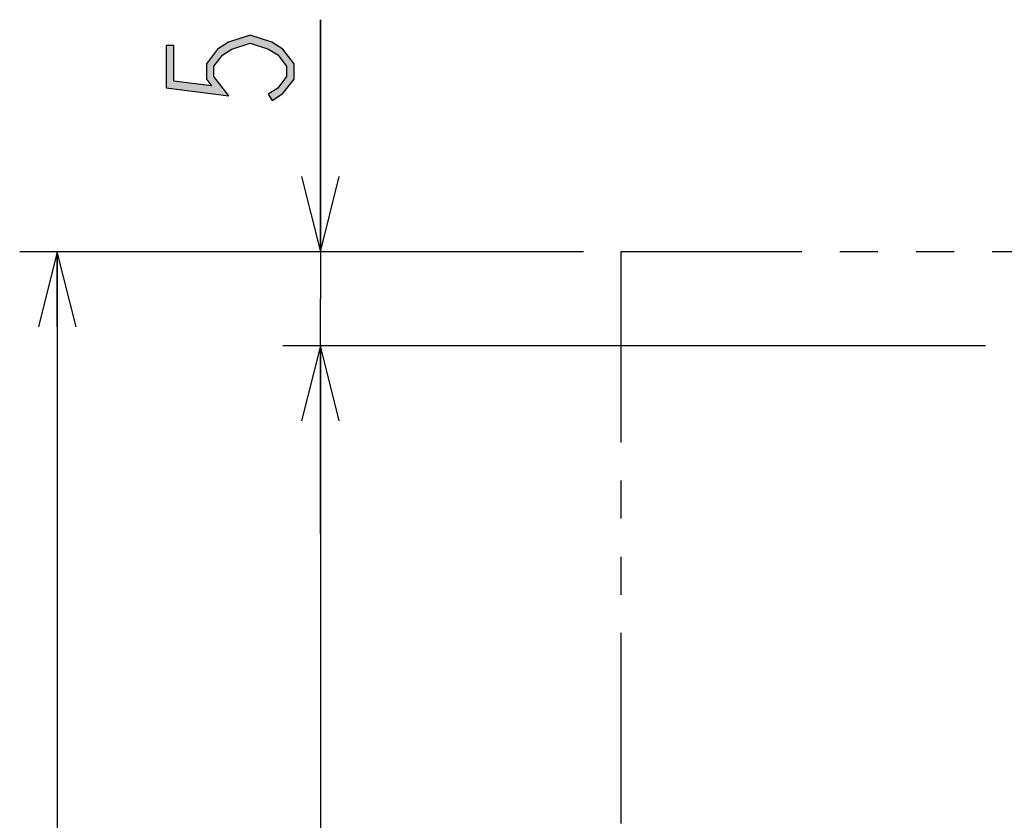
# Model space of a CAD drawing. Header units: millimetres. Extents: x 78 to 816, y 67 to 540.
# Tile 4 of 46: x 85 to 137, y 195 to 237. Entities that reach past the tile are written whole.
import ezdxf

# ---------------------------------------------------------------- set-up
doc = ezdxf.new("R2010")
doc.units = ezdxf.units.MM
doc.header["$LTSCALE"] = 0.319334
doc.linetypes.add('PHANTOM', pattern=[63.5, 31.75, -6.35, 6.35, -6.35, 6.35, -6.35])
doc.layers.add('ALL_DIM', color=7, linetype='Continuous')
doc.layers.add('DEFAULT_3', color=7, linetype='Continuous')

# ---------------------------------------------------------------- blocks, each defined once
blk = doc.blocks.new('JZB_0007')
at = {"layer": 'ALL_DIM', "color": 2, "linetype": 'Continuous', "lineweight": 25}
for p, q in [((2, 15), (2, 27.342)), ((2, 27.342), (2, 12.5)), ((1, 19), (2, 15)), ((2, 15), (3, 19)), ((2, 19), (2, 15)), ((16, 15), (0, 15)), ((2, 0), (2, 12.5)), ((37.4, 10), (0, 10)), ((2, 10), (1, 6)), ((2, 10), (2, 0)), ((3, 6), (2, 10)), ((2, 6), (2, 10))]:
    blk.add_line(p, q, dxfattribs=at)
blk = doc.blocks.new('JZB_0008')
at = {"layer": 'ALL_DIM', "color": 2, "linetype": 'Continuous', "lineweight": 25}
for p, q in [((30, 114), (0, 114)), ((2, 114), (1, 110)), ((2, 114), (2, 57)), ((3, 110), (2, 114)), ((2, 110), (2, 114))]:
    blk.add_line(p, q, dxfattribs=at)
blk = doc.blocks.new('JZB_0011')
at = {"layer": 'ALL_DIM', "color": 2, "linetype": 'Continuous', "lineweight": 25}
for p, q in [((37.4, 106), (0, 106)), ((2, 106), (1, 102)), ((2, 106), (2, 53)), ((3, 102), (2, 106)), ((2, 102), (2, 106))]:
    blk.add_line(p, q, dxfattribs=at)

msp = doc.modelspace()

# ---------------------------------------------------------------- hatches: boundary and pattern name
at = {"layer": 'ALL_DIM', "linetype": 'Continuous', "lineweight": 25}
h = msp.add_hatch(color=2, dxfattribs=at)
h.dxf.hatch_style = 1
h.paths.add_polyline_path([(96.959, 236.086), (95.978, 235.77), (95.806, 236.135), (96.959, 236.507)])
h = msp.add_hatch(color=2, dxfattribs=at)
h.dxf.hatch_style = 1
h.paths.add_polyline_path([(97.939, 235.77), (96.959, 236.086), (96.959, 236.507), (98.112, 236.135)])
h = msp.add_hatch(color=2, dxfattribs=at)
h.dxf.hatch_style = 1
h.paths.add_polyline_path([(92.492, 233.713), (92.492, 235.953), (92.892, 235.953), (92.892, 234.064)])
h = msp.add_hatch(color=2, dxfattribs=at)
h.dxf.hatch_style = 1
h.paths.add_polyline_path([(95.978, 235.77), (95.496, 235.459), (95.222, 235.758), (95.806, 236.135)])
h = msp.add_hatch(color=2, dxfattribs=at)
h.dxf.hatch_style = 1
h.paths.add_polyline_path([(98.422, 235.459), (97.939, 235.77), (98.112, 236.135), (98.696, 235.758)])
h = msp.add_hatch(color=2, dxfattribs=at)
h.dxf.hatch_style = 1
h.paths.add_polyline_path([(95.496, 235.459), (95.025, 234.852), (94.625, 234.989), (95.222, 235.758)])
h = msp.add_hatch(color=2, dxfattribs=at)
h.dxf.hatch_style = 1
h.paths.add_polyline_path([(98.892, 234.852), (98.422, 235.459), (98.696, 235.758), (99.292, 234.989)])
h = msp.add_hatch(color=2, dxfattribs=at)
h.dxf.hatch_style = 1
h.paths.add_polyline_path([(95.025, 234.852), (95.025, 234.301), (94.625, 234.164), (94.625, 234.989)])
h = msp.add_hatch(color=2, dxfattribs=at)
h.dxf.hatch_style = 1
h.paths.add_polyline_path([(98.892, 234.301), (98.892, 234.852), (99.292, 234.989), (99.292, 234.164)])
h = msp.add_hatch(color=2, dxfattribs=at)
h.dxf.hatch_style = 1
h.paths.add_polyline_path([(95.025, 234.301), (95.814, 233.284), (94.904, 233.805), (94.625, 234.164)])
h = msp.add_hatch(color=2, dxfattribs=at)
h.dxf.hatch_style = 1
h.paths.add_polyline_path([(98.422, 233.694), (98.892, 234.301), (99.292, 234.164), (98.696, 233.395)])
h = msp.add_hatch(color=2, dxfattribs=at)
h.dxf.hatch_style = 1
h.paths.add_polyline_path([(95.814, 233.284), (92.492, 233.713), (92.892, 234.064), (94.904, 233.805)])
h = msp.add_hatch(color=2, dxfattribs=at)
h.dxf.hatch_style = 1
h.paths.add_polyline_path([(97.917, 233.369), (98.422, 233.694), (98.696, 233.395), (98.134, 233.033)])

# ---------------------------------------------------------------- linework, layer by layer
at = {"layer": 'ALL_DIM', "color": 2, "linetype": 'Continuous', "lineweight": 25}
for p, q in [((96.959, 236.507), (95.806, 236.135)), ((98.112, 236.135), (96.959, 236.507)), ((92.492, 235.953), (92.492, 233.713)), ((92.892, 235.953), (92.492, 235.953)), ((92.892, 234.064), (92.892, 235.953)), ((95.806, 236.135), (95.222, 235.758)), ((95.978, 235.77), (96.959, 236.086)), ((96.959, 236.086), (97.939, 235.77)), ((98.696, 235.758), (98.112, 236.135)), ((95.222, 235.758), (94.625, 234.989)), ((95.025, 234.852), (95.496, 235.459)), ((95.496, 235.459), (95.978, 235.77)), ((97.939, 235.77), (98.422, 235.459)), ((98.422, 235.459), (98.892, 234.852)), ((99.292, 234.989), (98.696, 235.758)), ((94.625, 234.989), (94.625, 234.164)), ((95.025, 234.301), (95.025, 234.852)), ((98.892, 234.852), (98.892, 234.301)), ((99.292, 234.164), (99.292, 234.989)), ((95.814, 233.284), (95.025, 234.301)), ((98.892, 234.301), (98.422, 233.694)), ((92.492, 233.713), (95.814, 233.284)), ((94.904, 233.805), (92.892, 234.064)), ((94.625, 234.164), (94.904, 233.805)), ((98.696, 233.395), (99.292, 234.164)), ((98.422, 233.694), (97.917, 233.369)), ((97.917, 233.369), (98.134, 233.033)), ((98.134, 233.033), (98.696, 233.395))]:
    msp.add_line(p, q, dxfattribs=at)
at = {"layer": 'DEFAULT_3', "color": 8, "linetype": 'PHANTOM', "lineweight": 25}
for p, q in [((116.692, 224.987), (116.692, 111.987)), ((146.592, 224.987), (116.692, 224.987))]:
    msp.add_line(p, q, dxfattribs=at)

# ---------------------------------------------------------------- block references
for name, p in [('JZB_0007', (98.692, 209.987)), ('JZB_0008', (84.692, 110.987)), ('JZB_0011', (98.692, 113.987))]:
    msp.add_blockref(name, p)

doc.saveas('drawing.dxf')
